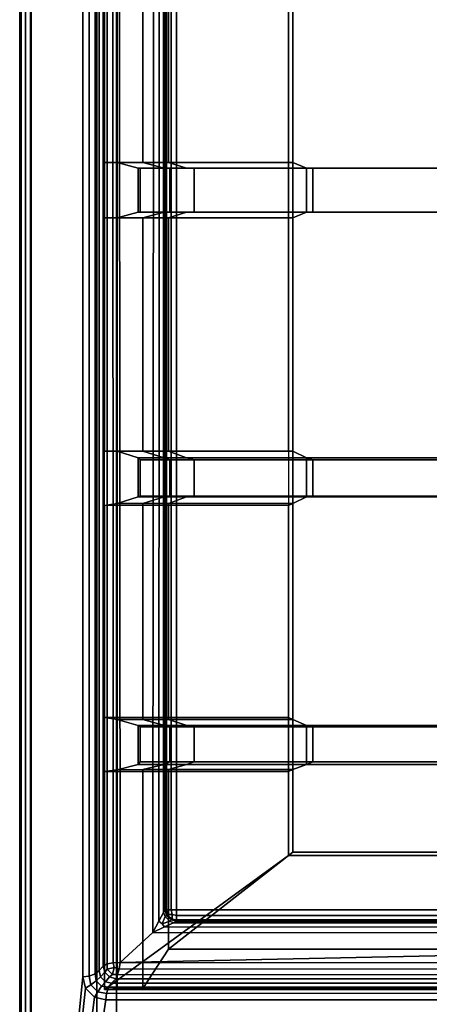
# Model space of a CAD drawing. Extents: x -11.5 to 11.5, y -9.9 to 10.6.
# Tile 2 of 33: x -11.5 to -8.7, y -6.4 to 0.4. Entities that reach past the tile are written whole.
import ezdxf

# ---------------------------------------------------------------- set-up
doc = ezdxf.new("R2010")
doc.units = 0
for name, color, linetype in [('CAST_IRON_-_PLATES_4', 27, 'CONTINUOUS'), ('GALVANIZED_METAL', 252, 'CONTINUOUS'), ('STAINLESS_STEEL', 251, 'CONTINUOUS')]:
    doc.layers.add(name, color=color, linetype=linetype)

msp = doc.modelspace()

# ---------------------------------------------------------------- linework, layer by layer
at = {"layer": 'CAST_IRON_-_PLATES_4'}
for points in [[(-10.8944, 0.9653, 0.55), (-10.8944, -0.6276, 0.55), (-9.6257, -0.6276, 0.55), (-9.6257, 0.9653, 0.55)], [(-10.8057, -0.6276, 0.7082), (-10.8944, -0.6276, 0.55), (-10.8944, 0.9653, 0.55), (-10.8057, 0.9653, 0.7082)], [(-10.6288, -0.6276, 0.7557), (-10.8057, -0.6276, 0.7082), (-10.8057, 0.9653, 0.7082), (-10.6288, 0.9653, 0.7557)], [(-10.4519, -0.6276, 0.7711), (-10.6288, -0.6276, 0.7557), (-10.6288, 0.9653, 0.7557), (-10.4519, 0.9653, 0.7711)], [(-9.5954, 0.9653, 0.7711), (-9.5954, -0.6276, 0.7711), (-10.4519, -0.6276, 0.7711), (-10.4519, 0.9653, 0.7711)], [(-9.5954, 0.9653, 0.7711), (-9.6257, 0.9653, 0.55), (-9.6257, -0.6276, 0.55), (-9.5954, -0.6276, 0.7711)], [(-10.8944, -0.6276, 0.55), (-10.8944, -1.01, 0.55), (-9.6257, -1.01, 0.55), (-9.6257, -0.6276, 0.55)], [(-10.8944, -0.6276, 0.55), (-10.8057, -0.6276, 0.7082), (-10.8057, -1.01, 0.7082), (-10.8944, -1.01, 0.55)], [(-10.8057, -0.6276, 0.7082), (-10.6622, -0.6663, 1.9375), (-10.6622, -0.9707, 1.9375), (-10.8057, -1.01, 0.7082)], [(-10.4827, -0.6663, 1.9375), (-10.6622, -0.6663, 1.9375), (-10.8057, -0.6276, 0.7082), (-10.6288, -0.6276, 0.7557)], [(-10.6474, -0.9707, 2.348), (-10.6622, -0.9707, 1.9375), (-10.6622, -0.6663, 1.9375), (-10.6474, -0.6663, 2.348)], [(-10.4428, -0.6663, 2.348), (-10.6474, -0.6663, 2.348), (-10.6622, -0.6663, 1.9375), (-10.4827, -0.6663, 1.9375)], [(-10.6474, -0.9707, 2.348), (-10.6474, -0.6663, 2.348), (-10.4428, -0.6663, 2.348), (-10.4428, -0.9707, 2.348)], [(-10.3292, -0.6663, 1.9375), (-10.4827, -0.6663, 1.9375), (-10.6288, -0.6276, 0.7557), (-10.4519, -0.6276, 0.7711)], [(-10.2764, -0.6663, 2.348), (-10.4428, -0.6663, 2.348), (-10.4827, -0.6663, 1.9375), (-10.3292, -0.6663, 1.9375)], [(-9.5954, -0.6276, 0.7711), (-9.5014, -0.6663, 1.9375), (-10.3292, -0.6663, 1.9375), (-10.4519, -0.6276, 0.7711)], [(-10.2764, -0.9707, 2.348), (-10.4428, -0.9707, 2.348), (-10.4428, -0.6663, 2.348), (-10.2764, -0.6663, 2.348)], [(-9.5014, -0.6663, 1.9375), (-9.4563, -0.6663, 2.348), (-10.2764, -0.6663, 2.348), (-10.3292, -0.6663, 1.9375)], [(-9.4563, -0.9707, 2.348), (-10.2764, -0.9707, 2.348), (-10.2764, -0.6663, 2.348), (-9.4563, -0.6663, 2.348)], [(-9.5954, -0.6276, 0.7711), (-9.6257, -0.6276, 0.55), (-9.6257, -1.01, 0.55), (-9.5954, -1.01, 0.7711)], [(-9.5954, -1.01, 0.7711), (-9.5014, -0.9707, 1.9375), (-9.5014, -0.6663, 1.9375), (-9.5954, -0.6276, 0.7711)], [(-9.5014, -0.9707, 1.9375), (-8.1044, -0.9707, 1.998), (-8.1044, -0.6663, 1.998), (-9.5014, -0.6663, 1.9375)], [(-8.1033, -0.6663, 2.348), (-9.4563, -0.6663, 2.348), (-9.5014, -0.6663, 1.9375), (-8.1044, -0.6663, 1.998)], [(-9.4563, -0.6663, 2.348), (-8.1033, -0.6663, 2.348), (-8.1033, -0.9707, 2.348), (-9.4563, -0.9707, 2.348)], [(-10.8057, -2.6207, 0.7082), (-10.8944, -2.6207, 0.55), (-10.8944, -1.01, 0.55), (-10.8057, -1.01, 0.7082)], [(-10.8944, -1.01, 0.55), (-10.8944, -2.6207, 0.55), (-9.6257, -2.6207, 0.55), (-9.6257, -1.01, 0.55)], [(-10.6288, -1.01, 0.7557), (-10.8057, -1.01, 0.7082), (-10.6622, -0.9707, 1.9375), (-10.4827, -0.9707, 1.9375)], [(-10.6288, -2.6207, 0.7557), (-10.8057, -2.6207, 0.7082), (-10.8057, -1.01, 0.7082), (-10.6288, -1.01, 0.7557)], [(-10.4827, -0.9707, 1.9375), (-10.6622, -0.9707, 1.9375), (-10.6474, -0.9707, 2.348), (-10.4428, -0.9707, 2.348)], [(-10.4519, -1.01, 0.7711), (-10.6288, -1.01, 0.7557), (-10.4827, -0.9707, 1.9375), (-10.3292, -0.9707, 1.9375)], [(-10.4519, -2.6207, 0.7711), (-10.6288, -2.6207, 0.7557), (-10.6288, -1.01, 0.7557), (-10.4519, -1.01, 0.7711)], [(-10.3292, -0.9707, 1.9375), (-10.4827, -0.9707, 1.9375), (-10.4428, -0.9707, 2.348), (-10.2764, -0.9707, 2.348)], [(-9.5014, -0.9707, 1.9375), (-9.5954, -1.01, 0.7711), (-10.4519, -1.01, 0.7711), (-10.3292, -0.9707, 1.9375)], [(-9.5954, -1.01, 0.7711), (-9.5954, -2.6207, 0.7711), (-10.4519, -2.6207, 0.7711), (-10.4519, -1.01, 0.7711)], [(-9.4563, -0.9707, 2.348), (-9.5014, -0.9707, 1.9375), (-10.3292, -0.9707, 1.9375), (-10.2764, -0.9707, 2.348)], [(-9.5954, -1.01, 0.7711), (-9.6257, -1.01, 0.55), (-9.6257, -2.6207, 0.55), (-9.5954, -2.6207, 0.7711)], [(-9.4563, -0.9707, 2.348), (-8.1033, -0.9707, 2.348), (-8.1044, -0.9707, 1.998), (-9.5014, -0.9707, 1.9375)], [(-10.8057, -2.9797, 0.7082), (-10.8944, -2.9938, 0.55), (-10.8944, -2.6207, 0.55), (-10.8057, -2.6207, 0.7082)], [(-10.6622, -2.9345, 1.9375), (-10.8057, -2.9797, 0.7082), (-10.8057, -2.6207, 0.7082), (-10.6622, -2.6662, 1.9375)], [(-10.4827, -2.6662, 1.9375), (-10.6622, -2.6662, 1.9375), (-10.8057, -2.6207, 0.7082), (-10.6288, -2.6207, 0.7557)], [(-10.3292, -2.6662, 1.9375), (-10.4827, -2.6662, 1.9375), (-10.6288, -2.6207, 0.7557), (-10.4519, -2.6207, 0.7711)], [(-9.5954, -2.6207, 0.7711), (-9.5014, -2.6662, 1.9375), (-10.3292, -2.6662, 1.9375), (-10.4519, -2.6207, 0.7711)], [(-9.5954, -2.6207, 0.7711), (-9.6257, -2.6207, 0.55), (-9.6257, -2.9938, 0.55), (-9.5954, -2.9797, 0.7711)], [(-9.5014, -2.6662, 1.9375), (-9.5954, -2.6207, 0.7711), (-9.5954, -2.9797, 0.7711), (-9.5014, -2.9345, 1.9375)], [(-10.6474, -2.9296, 2.348), (-10.6622, -2.9345, 1.9375), (-10.6622, -2.6662, 1.9375), (-10.6474, -2.6786, 2.348)], [(-10.4428, -2.6786, 2.348), (-10.6474, -2.6786, 2.348), (-10.6622, -2.6662, 1.9375), (-10.4827, -2.6662, 1.9375)], [(-10.4428, -2.9296, 2.348), (-10.6474, -2.9296, 2.348), (-10.6474, -2.6786, 2.348), (-10.4428, -2.6786, 2.348)], [(-10.2764, -2.6786, 2.348), (-10.4428, -2.6786, 2.348), (-10.4827, -2.6662, 1.9375), (-10.3292, -2.6662, 1.9375)], [(-10.4428, -2.6786, 2.348), (-10.2764, -2.6786, 2.348), (-10.2764, -2.9296, 2.348), (-10.4428, -2.9296, 2.348)], [(-9.5014, -2.6662, 1.9375), (-9.4563, -2.6786, 2.348), (-10.2764, -2.6786, 2.348), (-10.3292, -2.6662, 1.9375)], [(-9.4563, -2.9296, 2.348), (-10.2764, -2.9296, 2.348), (-10.2764, -2.6786, 2.348), (-9.4563, -2.6786, 2.348)], [(-9.5014, -2.6662, 1.9375), (-9.5014, -2.9345, 1.9375), (-7.3096, -2.9345, 2.0169), (-7.3096, -2.6662, 2.0169)], [(-9.4563, -2.6786, 2.348), (-9.5014, -2.6662, 1.9375), (-7.3096, -2.6662, 2.0169), (-7.3096, -2.6786, 2.348)], [(-9.4563, -2.6786, 2.348), (-7.3096, -2.6786, 2.348), (-7.3096, -2.9296, 2.348), (-9.4563, -2.9296, 2.348)], [(-10.8057, -4.4725, 0.7082), (-10.8944, -4.4566, 0.55), (-10.8944, -2.9938, 0.55), (-10.8057, -2.9797, 0.7082)], [(-10.6288, -2.9797, 0.7557), (-10.8057, -2.9797, 0.7082), (-10.6622, -2.9345, 1.9375), (-10.4827, -2.9345, 1.9375)], [(-10.6288, -4.4725, 0.7557), (-10.8057, -4.4725, 0.7082), (-10.8057, -2.9797, 0.7082), (-10.6288, -2.9797, 0.7557)], [(-10.4827, -2.9345, 1.9375), (-10.6622, -2.9345, 1.9375), (-10.6474, -2.9296, 2.348), (-10.4428, -2.9296, 2.348)], [(-10.4519, -2.9797, 0.7711), (-10.6288, -2.9797, 0.7557), (-10.4827, -2.9345, 1.9375), (-10.3292, -2.9345, 1.9375)], [(-10.4519, -4.4725, 0.7711), (-10.6288, -4.4725, 0.7557), (-10.6288, -2.9797, 0.7557), (-10.4519, -2.9797, 0.7711)], [(-10.3292, -2.9345, 1.9375), (-10.4827, -2.9345, 1.9375), (-10.4428, -2.9296, 2.348), (-10.2764, -2.9296, 2.348)], [(-9.5014, -2.9345, 1.9375), (-9.5954, -2.9797, 0.7711), (-10.4519, -2.9797, 0.7711), (-10.3292, -2.9345, 1.9375)], [(-9.5954, -2.9797, 0.7711), (-9.5954, -4.4725, 0.7711), (-10.4519, -4.4725, 0.7711), (-10.4519, -2.9797, 0.7711)], [(-9.4563, -2.9296, 2.348), (-9.5014, -2.9345, 1.9375), (-10.3292, -2.9345, 1.9375), (-10.2764, -2.9296, 2.348)], [(-9.5954, -2.9797, 0.7711), (-9.6257, -2.9938, 0.55), (-9.6257, -4.4566, 0.55), (-9.5954, -4.4725, 0.7711)], [(-7.3096, -2.9345, 2.0169), (-9.5014, -2.9345, 1.9375), (-9.4563, -2.9296, 2.348), (-7.3096, -2.9296, 2.348)], [(-10.8944, -2.9938, 0.55), (-10.8944, -4.4566, 0.55), (-9.6257, -4.4566, 0.55), (-9.6257, -2.9938, 0.55)], [(-10.8944, -4.8295, 0.55), (-9.6257, -4.8295, 0.55), (-9.6257, -4.4566, 0.55), (-10.8944, -4.4566, 0.55)], [(-10.8057, -4.8195, 0.7082), (-10.8944, -4.8295, 0.55), (-10.8944, -4.4566, 0.55), (-10.8057, -4.4725, 0.7082)], [(-10.4808, -4.5132, 1.968), (-10.6605, -4.5132, 1.968), (-10.8057, -4.4725, 0.7082), (-10.6288, -4.4725, 0.7557)], [(-10.6605, -4.782, 1.9375), (-10.8057, -4.8195, 0.7082), (-10.8057, -4.4725, 0.7082), (-10.6605, -4.5132, 1.968)], [(-10.327, -4.5132, 1.968), (-10.4808, -4.5132, 1.968), (-10.6288, -4.4725, 0.7557), (-10.4519, -4.4725, 0.7711)], [(-9.5954, -4.4725, 0.7711), (-9.5014, -4.5132, 1.968), (-10.327, -4.5132, 1.968), (-10.4519, -4.4725, 0.7711)], [(-9.5954, -4.4725, 0.7711), (-9.6257, -4.4566, 0.55), (-9.6257, -4.8295, 0.55), (-9.5954, -4.8155, 0.7711)], [(-9.5014, -4.5132, 1.968), (-9.5954, -4.4725, 0.7711), (-9.5954, -4.8155, 0.7711), (-9.5014, -4.782, 1.9375)], [(-10.6605, -4.5132, 1.968), (-10.6474, -4.5225, 2.348), (-10.6474, -4.7639, 2.348), (-10.6605, -4.782, 1.9375)], [(-10.4428, -4.5225, 2.348), (-10.6474, -4.5225, 2.348), (-10.6605, -4.5132, 1.968), (-10.4808, -4.5132, 1.968)], [(-10.6474, -4.7639, 2.348), (-10.6474, -4.5225, 2.348), (-10.4428, -4.5225, 2.348), (-10.4428, -4.7639, 2.348)], [(-10.2764, -4.5225, 2.348), (-10.4428, -4.5225, 2.348), (-10.4808, -4.5132, 1.968), (-10.327, -4.5132, 1.968)], [(-10.2764, -4.7639, 2.348), (-10.4428, -4.7639, 2.348), (-10.4428, -4.5225, 2.348), (-10.2764, -4.5225, 2.348)], [(-9.5014, -4.5132, 1.968), (-9.4563, -4.5225, 2.348), (-10.2764, -4.5225, 2.348), (-10.327, -4.5132, 1.968)], [(-9.4563, -4.7639, 2.348), (-10.2764, -4.7639, 2.348), (-10.2764, -4.5225, 2.348), (-9.4563, -4.5225, 2.348)], [(-8.0974, -4.5225, 2.348), (-9.4563, -4.5225, 2.348), (-9.5014, -4.5132, 1.968), (-8.0983, -4.5132, 2.0286)], [(-9.5014, -4.782, 1.9375), (-8.0983, -4.782, 1.998), (-8.0983, -4.5132, 2.0286), (-9.5014, -4.5132, 1.968)], [(-9.4563, -4.5225, 2.348), (-8.0974, -4.5225, 2.348), (-8.0974, -4.7639, 2.348), (-9.4563, -4.7639, 2.348)], [(-10.8944, -6.3349, 0.55), (-10.8944, -4.8295, 0.55), (-10.8057, -4.8195, 0.7082), (-10.8057, -6.3273, 0.7082)], [(-10.6288, -4.8165, 0.7557), (-10.8057, -4.8195, 0.7082), (-10.6605, -4.782, 1.9375), (-10.4819, -4.782, 1.9375)], [(-10.6288, -6.3281, 0.7557), (-10.8057, -6.3273, 0.7082), (-10.8057, -4.8195, 0.7082), (-10.6288, -4.8165, 0.7557)], [(-10.4819, -4.782, 1.9375), (-10.6605, -4.782, 1.9375), (-10.6474, -4.7639, 2.348), (-10.4428, -4.7639, 2.348)], [(-10.4519, -4.8155, 0.7711), (-10.6288, -4.8165, 0.7557), (-10.4819, -4.782, 1.9375), (-10.3292, -4.782, 1.9375)], [(-10.4519, -6.0573, 0.7711), (-10.6288, -6.3281, 0.7557), (-10.6288, -4.8165, 0.7557), (-10.4519, -4.8155, 0.7711)], [(-10.3292, -4.782, 1.9375), (-10.4819, -4.782, 1.9375), (-10.4428, -4.7639, 2.348), (-10.2764, -4.7639, 2.348)], [(-9.5014, -4.782, 1.9375), (-9.5954, -4.8155, 0.7711), (-10.4519, -4.8155, 0.7711), (-10.3292, -4.782, 1.9375)], [(-9.5954, -4.8155, 0.7711), (-9.5954, -5.3858, 0.7711), (-10.4519, -6.0573, 0.7711), (-10.4519, -4.8155, 0.7711)], [(-9.4563, -4.7639, 2.348), (-9.5014, -4.782, 1.9375), (-10.3292, -4.782, 1.9375), (-10.2764, -4.7639, 2.348)], [(-9.5954, -4.8155, 0.7711), (-9.6257, -4.8295, 0.55), (-9.6257, -5.4102, 0.55), (-9.5954, -5.3858, 0.7711)], [(-9.4563, -4.7639, 2.348), (-8.0974, -4.7639, 2.348), (-8.0983, -4.782, 1.998), (-9.5014, -4.782, 1.9375)], [(-10.8944, -4.8295, 0.55), (-10.8944, -6.3349, 0.55), (-9.6257, -5.4102, 0.55), (-9.6257, -4.8295, 0.55)], [(-6.2409, -6.3349, 0.55), (-6.2409, -5.4102, 0.55), (-9.6257, -5.4102, 0.55), (-10.8944, -6.3349, 0.55)], [(-6.2409, -5.3858, 0.7711), (-6.2409, -6.0573, 0.7711), (-10.4519, -6.0573, 0.7711), (-9.5954, -5.3858, 0.7711)], [(-6.2409, -5.4102, 0.55), (-6.2409, -5.3858, 0.7711), (-9.5954, -5.3858, 0.7711), (-9.6257, -5.4102, 0.55)], [(-6.2409, -6.0573, 0.7711), (-6.2409, -6.3281, 0.7557), (-10.6288, -6.3281, 0.7557), (-10.4519, -6.0573, 0.7711)], [(-6.2409, -6.3273, 0.7082), (-6.2409, -6.3349, 0.55), (-10.8944, -6.3349, 0.55), (-10.8057, -6.3273, 0.7082)], [(-6.2409, -6.3281, 0.7557), (-6.2409, -6.3273, 0.7082), (-10.8057, -6.3273, 0.7082), (-10.6288, -6.3281, 0.7557)]]:
    msp.add_3dface(points, dxfattribs=at)
at = {"layer": 'GALVANIZED_METAL'}
for points in [[(-10.9463, 9.4016, -0.007), (-11.4061, 10.5556, -0.007), (-11.4061, -9.7925, -0.007), (-10.9463, -9.3458, -0.007)], [(-10.8114, 9.0054, -1.7317), (-10.9463, 9.4016, -0.007), (-10.9463, -9.3458, -0.007), (-10.8114, -8.9641, -1.7317)], [(-10.8114, 9.0054, -1.7317), (-10.8114, -8.9641, -1.7317), (10.8114, -9.2996, -1.7317), (10.8114, 9.0054, -1.7317)]]:
    msp.add_3dface(points, dxfattribs=at)
at = {"layer": 'STAINLESS_STEEL'}
for points in [[(-11.4785, -9.7989, 0.1693), (-11.4785, 10.5143, 0.1693), (-11.4683, 10.5145, 0.2083), (-11.4683, -9.7989, 0.2083)], [(-11.4785, 10.5143, 0.1693), (-11.4785, -9.7989, 0.1693), (-11.4785, -9.7989, -0.007), (-11.4785, 10.5143, -0.007)], [(-11.4683, 10.5145, 0.2083), (-11.438, 10.5143, 0.2388), (-11.4377, -9.7989, 0.2388), (-11.4683, -9.7989, 0.2083)], [(-11.438, 10.5143, 0.2388), (-11.3993, 10.5138, 0.249), (-11.3987, -9.7989, 0.249), (-11.4377, -9.7989, 0.2388)], [(-11.0442, -6.2475, 0.249), (-11.3987, -9.7989, 0.249), (-11.3993, 10.5138, 0.249), (-11.0436, 10.1534, 0.249)], [(-10.9988, -6.2421, 0.2577), (-11.0442, -6.2475, 0.249), (-11.0436, 10.1534, 0.249), (-10.9995, 10.0726, 0.258)], [(-10.9579, -6.2261, 0.2838), (-10.9988, -6.2421, 0.2577), (-10.9995, 10.0726, 0.258), (-10.9576, 10.0132, 0.2848)], [(-10.9308, 9.9934, 0.3213), (-10.9308, -6.203, 0.3213), (-10.9579, -6.2261, 0.2838), (-10.9576, 10.0132, 0.2848)], [(-10.9308, 9.9934, 0.3213), (-10.9032, 9.9934, 0.3808), (-10.9032, -6.1729, 0.3808), (-10.9308, -6.203, 0.3213)], [(-10.9032, -6.1729, 0.3808), (-10.9032, 9.9934, 0.3808), (-10.877, 9.995, 0.4184), (-10.8757, -6.1585, 0.4183)], [(-10.877, 9.995, 0.4184), (-10.8386, 9.9922, 0.4444), (-10.8336, -6.1494, 0.4444), (-10.8757, -6.1585, 0.4183)], [(-10.8386, 9.9922, 0.4444), (-10.7964, 9.9855, 0.4531), (-10.7862, -6.1478, 0.4531), (-10.8336, -6.1494, 0.4444)], [(-10.7964, 9.9855, 0.4531), (-10.549, 9.6894, 0.4531), (-10.5593, -5.9401, 0.4531), (-10.7862, -6.1478, 0.4531)], [(-10.5188, -5.8631, 0.4428), (-10.5593, -5.9401, 0.4531), (-10.549, 9.6894, 0.4531), (-10.5132, 9.6076, 0.4429)], [(-10.4866, -5.8028, 0.412), (-10.5188, -5.8631, 0.4428), (-10.5132, 9.6076, 0.4429), (-10.4852, 9.5434, 0.4123)], [(-10.4758, 9.5221, 0.3733), (-10.4758, -5.7841, 0.3733), (-10.4866, -5.8028, 0.412), (-10.4852, 9.5434, 0.4123)], [(-10.4758, -5.7841, 0.3287), (-10.4758, -5.7841, 0.3733), (-10.4758, 9.5221, 0.3733), (-10.4758, 9.5221, 0.3287)], [(-10.4758, -5.7841, 0.3287), (-10.4758, 9.5221, 0.3287), (-10.4656, 9.5221, 0.2898), (-10.4656, -5.7841, 0.2898)], [(-10.4656, 9.5221, 0.2898), (-10.4351, 9.5221, 0.2592), (-10.4351, -5.7841, 0.2592), (-10.4656, -5.7841, 0.2898)], [(-10.4351, 9.5221, 0.2592), (-10.3961, 9.5221, 0.249), (-10.3961, -5.7841, 0.249), (-10.4351, -5.7841, 0.2592)], [(-0.5073, -5.2258, 0.249), (-1.0791, -5.7841, 0.249), (-10.3961, 9.5221, 0.249), (-0.5073, 9.5216, 0.249)], [(-1.0791, -5.7841, 0.249), (-10.3961, -5.7841, 0.249), (-10.3961, 9.5221, 0.249)], [(-10.4866, -5.8028, 0.412), (-10.476, -5.8307, 0.4052), (-10.4956, -5.8803, 0.439), (-10.5188, -5.8631, 0.4428)], [(-10.476, -5.8307, 0.4052), (-10.4437, -5.8632, 0.4053), (-10.4956, -5.8803, 0.439)], [(-10.476, -5.8307, 0.4052), (-10.4866, -5.8028, 0.412), (-10.4758, -5.7841, 0.3733), (-10.4656, -5.8231, 0.3733)], [(-10.4351, -5.8536, 0.3733), (-10.4437, -5.8632, 0.4053), (-10.476, -5.8307, 0.4052), (-10.4656, -5.8231, 0.3733)], [(-10.4758, -5.7841, 0.3733), (-10.4758, -5.7841, 0.3287), (-10.4656, -5.8231, 0.3287), (-10.4656, -5.8231, 0.3733)], [(-10.4621, -5.8161, 0.2967), (-10.4656, -5.8231, 0.3287), (-10.4758, -5.7841, 0.3287), (-10.4656, -5.7841, 0.2898)], [(-10.4351, -5.7841, 0.2592), (-10.4281, -5.8161, 0.2627), (-10.4621, -5.8161, 0.2967), (-10.4656, -5.7841, 0.2898)], [(-10.4656, -5.8231, 0.3287), (-10.4621, -5.8161, 0.2967), (-10.4281, -5.8501, 0.2967), (-10.4351, -5.8536, 0.3287)], [(-10.4656, -5.8231, 0.3287), (-10.4351, -5.8536, 0.3287), (-10.4351, -5.8536, 0.3733), (-10.4656, -5.8231, 0.3733)], [(-10.4621, -5.8161, 0.2967), (-10.4281, -5.8161, 0.2627), (-10.4281, -5.8501, 0.2967)], [(-10.4281, -5.8161, 0.2627), (-10.4351, -5.7841, 0.2592), (-10.3961, -5.7841, 0.249), (-10.3961, -5.8231, 0.2592)], [(-10.3961, -5.8536, 0.2898), (-10.4281, -5.8501, 0.2967), (-10.4281, -5.8161, 0.2627), (-10.3961, -5.8231, 0.2592)], [(-10.3961, -5.8231, 0.2592), (-10.3961, -5.7841, 0.249), (-1.0791, -5.7841, 0.249), (-1.1022, -5.8231, 0.2592)], [(-10.3961, -5.8536, 0.2898), (-10.3961, -5.8231, 0.2592), (-1.1022, -5.8231, 0.2592), (-1.1203, -5.8537, 0.2898)], [(-10.4956, -5.8803, 0.439), (-10.4795, -5.9028, 0.4429), (-10.5593, -5.9401, 0.4531), (-10.5188, -5.8631, 0.4428)], [(-1.1264, -5.9046, 0.4429), (-1.1264, -5.9436, 0.4531), (-10.5593, -5.9401, 0.4531), (-10.4795, -5.9028, 0.4429)], [(-10.4795, -5.9028, 0.4429), (-10.4956, -5.8803, 0.439), (-10.4437, -5.8632, 0.4053), (-10.4169, -5.8735, 0.4123)], [(-1.1264, -5.874, 0.4123), (-1.1264, -5.9046, 0.4429), (-10.4795, -5.9028, 0.4429), (-10.4169, -5.8735, 0.4123)], [(-10.4437, -5.8632, 0.4053), (-10.4351, -5.8536, 0.3733), (-10.3961, -5.8638, 0.3733), (-10.4169, -5.8735, 0.4123)], [(-10.4281, -5.8501, 0.2967), (-10.3961, -5.8536, 0.2898), (-10.3961, -5.8638, 0.3287), (-10.4351, -5.8536, 0.3287)], [(-10.4351, -5.8536, 0.3287), (-10.3961, -5.8638, 0.3287), (-10.3961, -5.8638, 0.3733), (-10.4351, -5.8536, 0.3733)], [(-10.3961, -5.8638, 0.3733), (-1.1264, -5.8639, 0.3733), (-1.1264, -5.874, 0.4123), (-10.4169, -5.8735, 0.4123)], [(-1.1264, -5.8639, 0.3287), (-10.3961, -5.8638, 0.3287), (-10.3961, -5.8536, 0.2898), (-1.1203, -5.8537, 0.2898)], [(-10.3961, -5.8638, 0.3733), (-10.3961, -5.8638, 0.3287), (-1.1264, -5.8639, 0.3287), (-1.1264, -5.8639, 0.3733)], [(-10.7862, -6.1478, 0.4531), (-10.5593, -5.9401, 0.4531), (-1.1264, -5.9436, 0.4531)], [(-1.1264, -5.9436, 0.4531), (1.1341, -5.9433, 0.4531), (10.7627, -6.1619, 0.4531), (-10.7862, -6.1478, 0.4531)], [(-10.9308, -6.203, 0.3213), (-10.9032, -6.1729, 0.3808), (-10.8911, -6.215, 0.3833), (-10.9208, -6.2465, 0.3189)], [(-10.8748, -6.1943, 0.412), (-10.8911, -6.215, 0.3833), (-10.9032, -6.1729, 0.3808), (-10.8757, -6.1585, 0.4183)], [(-10.8336, -6.1494, 0.4444), (-10.8264, -6.1838, 0.4417), (-10.8748, -6.1943, 0.412), (-10.8757, -6.1585, 0.4183)], [(-10.8264, -6.1838, 0.4417), (-10.8336, -6.1494, 0.4444), (-10.7862, -6.1478, 0.4531), (-10.7926, -6.1921, 0.4446)], [(-10.7926, -6.1921, 0.4446), (-10.7862, -6.1478, 0.4531), (10.7627, -6.1619, 0.4531), (10.8244, -6.199, 0.4444)], [(-11.3987, -9.7989, 0.249), (-11.0442, -6.2475, 0.249), (-11.0238, -6.3255, 0.249)], [(-10.9872, -6.3031, 0.257), (-11.0238, -6.3255, 0.249), (-11.0442, -6.2475, 0.249), (-10.9988, -6.2421, 0.2577)], [(-10.9505, -6.2749, 0.2822), (-10.9872, -6.3031, 0.257), (-10.9988, -6.2421, 0.2577), (-10.9579, -6.2261, 0.2838)], [(-10.9208, -6.2465, 0.3189), (-10.9505, -6.2749, 0.2822), (-10.9579, -6.2261, 0.2838), (-10.9308, -6.203, 0.3213)], [(-10.8875, -6.2808, 0.3184), (-10.914, -6.312, 0.2819), (-10.9505, -6.2749, 0.2822), (-10.9208, -6.2465, 0.3189)], [(-10.8911, -6.215, 0.3833), (-10.8582, -6.248, 0.3838), (-10.8875, -6.2808, 0.3184), (-10.9208, -6.2465, 0.3189)], [(-10.8911, -6.215, 0.3833), (-10.8748, -6.1943, 0.412), (-10.8381, -6.2312, 0.4125), (-10.8582, -6.248, 0.3838)], [(-10.8582, -6.248, 0.3838), (-10.8164, -6.2601, 0.3819), (-10.8451, -6.2913, 0.3202), (-10.8875, -6.2808, 0.3184)], [(-10.8748, -6.1943, 0.412), (-10.8264, -6.1838, 0.4417), (-10.8381, -6.2312, 0.4125)], [(-10.8381, -6.2312, 0.4125), (-10.8034, -6.2321, 0.4192), (-10.8164, -6.2601, 0.3819), (-10.8582, -6.248, 0.3838)], [(-10.8034, -6.2321, 0.4192), (-10.8381, -6.2312, 0.4125), (-10.8264, -6.1838, 0.4417), (-10.7926, -6.1921, 0.4446)], [(10.9011, -6.261, 0.3802), (-10.8164, -6.2601, 0.3819), (-10.8034, -6.2321, 0.4192), (10.8735, -6.2342, 0.4186)], [(-10.8034, -6.2321, 0.4192), (-10.7926, -6.1921, 0.4446), (10.8244, -6.199, 0.4444), (10.8735, -6.2342, 0.4186)], [(-10.9407, -6.3496, 0.2569), (-10.9627, -6.3866, 0.249), (-11.0238, -6.3255, 0.249), (-10.9872, -6.3031, 0.257)], [(-10.914, -6.312, 0.2819), (-10.9407, -6.3496, 0.2569), (-10.9872, -6.3031, 0.257), (-10.9505, -6.2749, 0.2822)], [(-10.8657, -6.3195, 0.2831), (-10.88, -6.3611, 0.2575), (-10.9407, -6.3496, 0.2569), (-10.914, -6.312, 0.2819)], [(-10.8451, -6.2913, 0.3202), (-10.8657, -6.3195, 0.2831), (-10.914, -6.312, 0.2819), (-10.8875, -6.2808, 0.3184)], [(-10.8451, -6.2913, 0.3202), (10.9231, -6.2904, 0.3219), (10.947, -6.3193, 0.2833), (-10.8657, -6.3195, 0.2831)], [(-10.8451, -6.2913, 0.3202), (-10.8164, -6.2601, 0.3819), (10.9011, -6.261, 0.3802), (10.9231, -6.2904, 0.3219)], [(-11.3987, -9.7989, 0.249), (-11.0238, -6.3255, 0.249), (-10.9627, -6.3866, 0.249)], [(-11.3987, -9.7989, 0.249), (-10.9627, -6.3866, 0.249), (-10.8847, -6.407, 0.249)], [(-10.88, -6.3611, 0.2575), (-10.8847, -6.407, 0.249), (-10.9627, -6.3866, 0.249), (-10.9407, -6.3496, 0.2569)], [(10.9848, -6.3605, 0.2576), (11.0302, -6.407, 0.249), (-10.8847, -6.407, 0.249), (-10.88, -6.3611, 0.2575)], [(10.947, -6.3193, 0.2833), (10.9848, -6.3605, 0.2576), (-10.88, -6.3611, 0.2575), (-10.8657, -6.3195, 0.2831)], [(-10.8847, -6.407, 0.249), (11.0302, -6.407, 0.249), (11.3471, -9.7971, 0.249), (-11.3987, -9.7989, 0.249)]]:
    msp.add_3dface(points, dxfattribs=at)

doc.saveas('drawing.dxf')
